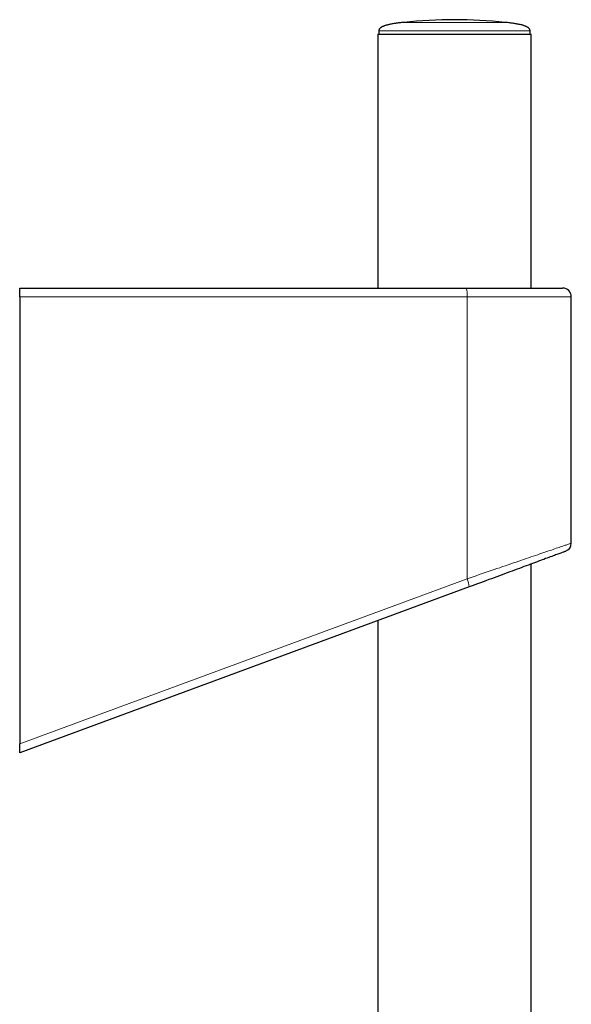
# Model space of a CAD drawing. Header units: millimetres. Extents: x 8 to 971, y 12 to 977.
# Tile 196 of 196: x 550 to 614, y 862 to 977. Entities that reach past the tile are written whole.
import ezdxf

# ---------------------------------------------------------------- set-up
doc = ezdxf.new("R2010")
doc.units = ezdxf.units.MM

msp = doc.modelspace()

# ---------------------------------------------------------------- linework, layer by layer
at = {"color": 7, "linetype": 'Continuous', "lineweight": 30}
for p, q in [((591.51, 974.98), (591.51, 945.48)), ((591.51, 974.98), (600.41, 974.98)), ((591.62, 975.37), (591.61, 974.98)), ((600.41, 974.98), (609.31, 974.98)), ((609.21, 974.98), (609.19, 975.37)), ((609.31, 945.48), (609.31, 974.98)), ((549.89, 945.48), (601.77, 945.48)), ((549.89, 944.48), (549.89, 945.48)), ((601.77, 945.48), (612.98, 945.48)), ((549.89, 944.48), (549.89, 892.51)), ((613.98, 915.84), (613.98, 944.48)), ((609.31, 621.22), (609.31, 913.41)), ((602.12, 910.76), (549.89, 891.48)), ((591.51, 906.84), (591.51, 621.44)), ((549.89, 891.48), (549.89, 892.51))]:
    msp.add_line(p, q, dxfattribs=at)
at = {"color": 252, "linetype": 'Continuous', "lineweight": 0}
for p, q in [((609.19, 975.37), (591.62, 975.37)), ((601.88, 944.48), (549.89, 944.48)), ((601.88, 944.48), (601.88, 911.7)), ((613.98, 944.48), (601.88, 944.48)), ((549.89, 892.51), (601.88, 911.7))]:
    msp.add_line(p, q, dxfattribs=at)
at = {"color": 252, "linetype": 'Continuous', "lineweight": 0, "flags": 128}
msp.add_lwpolyline([(601.88, 911.7), (602.24, 911.82), (602.59, 911.94), (602.94, 912.06), (603.29, 912.18), (603.64, 912.3), (603.99, 912.42), (604.33, 912.53), (604.67, 912.65), (605.01, 912.77), (605.34, 912.88), (605.68, 912.99), (606, 913.11), (606.33, 913.22), (606.65, 913.33), (606.96, 913.43), (607.27, 913.54), (607.58, 913.65), (607.88, 913.75), (608.18, 913.85), (608.47, 913.95), (608.75, 914.05), (609.03, 914.14), (609.3, 914.24), (609.57, 914.33), (609.83, 914.42), (610.09, 914.5), (610.33, 914.59), (610.57, 914.67), (610.81, 914.75), (611.03, 914.83), (611.25, 914.9), (611.46, 914.97), (611.67, 915.04), (611.86, 915.11), (612.05, 915.18), (612.23, 915.24), (612.4, 915.3), (612.57, 915.35), (612.72, 915.4), (612.87, 915.45), (613.01, 915.5), (613.14, 915.55), (613.26, 915.59), (613.37, 915.62), (613.47, 915.66), (613.56, 915.69), (613.65, 915.72), (613.72, 915.75), (613.79, 915.77), (613.84, 915.79), (613.89, 915.8), (613.93, 915.82), (613.96, 915.83), (613.97, 915.83), (613.98, 915.84), (613.98, 915.84)], dxfattribs=at)
at = {"color": 7, "linetype": 'Continuous', "lineweight": 30, "flags": 128}
msp.add_lwpolyline([(613.33, 914.9), (613.33, 914.9), (613.32, 914.89), (613.3, 914.89), (613.28, 914.88), (613.24, 914.86), (613.2, 914.85), (613.15, 914.83), (613.09, 914.81), (613.02, 914.78), (612.94, 914.75), (612.85, 914.72), (612.76, 914.69), (612.66, 914.65), (612.54, 914.61), (612.42, 914.56), (612.3, 914.52), (612.16, 914.47), (612.02, 914.41), (611.87, 914.36), (611.71, 914.3), (611.54, 914.24), (611.37, 914.17), (611.19, 914.11), (611, 914.04), (610.8, 913.96), (610.6, 913.89), (610.39, 913.81), (610.17, 913.73), (609.95, 913.65), (609.72, 913.56), (609.48, 913.48), (609.24, 913.39), (609, 913.3), (608.74, 913.2), (608.48, 913.11), (608.22, 913.01), (607.95, 912.91), (607.68, 912.81), (607.4, 912.71), (607.11, 912.6), (606.83, 912.5), (606.53, 912.39), (606.24, 912.28), (605.94, 912.17), (605.63, 912.06), (605.33, 911.94), (605.02, 911.83), (604.7, 911.71), (604.39, 911.6), (604.07, 911.48), (603.75, 911.36), (603.43, 911.24), (603.1, 911.12), (602.77, 911), (602.45, 910.88), (602.12, 910.76)], dxfattribs=at)
at = {"color": 7, "linetype": 'Continuous', "lineweight": 30}
for centre, radius, start, end in [((600.41, 920.02), 56.65, 84.0194, 95.9806), ((612.98, 944.48), 1, 0, 90), ((612.98, 915.84), 1, 290.258, 359.9476)]:
    msp.add_arc(centre, radius, start, end, dxfattribs=at)
at = {"color": 252, "linetype": 'Continuous', "lineweight": 0}
for centre, radius, start, end in [((599.49, 944.73), 2.4, 354.0901, 18.2871), ((599.75, 910.66), 2.37, 2.4538, 25.9953)]:
    msp.add_arc(centre, radius, start, end, dxfattribs=at)
at = {"color": 7, "linetype": 'Continuous', "lineweight": 30}
for points, knots in [([(594.51, 976.36), (594.42, 976.35), (594.26, 976.34), (594.03, 976.31), (593.83, 976.28), (593.63, 976.26), (593.44, 976.23), (593.25, 976.2), (593.07, 976.16), (592.89, 976.13), (592.73, 976.09), (592.59, 976.05), (592.46, 976.02), (592.35, 975.98), (592.25, 975.95), (592.15, 975.91), (592.06, 975.87), (591.97, 975.83), (591.9, 975.79), (591.86, 975.75), (591.82, 975.72), (591.78, 975.69), (591.74, 975.65), (591.69, 975.59), (591.66, 975.53), (591.63, 975.46), (591.62, 975.4), (591.62, 975.37)], [0, 0, 0, 0, 0.078365, 0.15008, 0.215789, 0.276055, 0.33137, 0.397055, 0.455868, 0.50856, 0.561831, 0.608866, 0.650389, 0.687031, 0.719343, 0.747809, 0.784223, 0.814179, 0.838703, 0.858605, 0.869889, 0.885342, 0.9066, 0.925779, 0.947484, 0.971914, 1, 1, 1, 1]), ([(609.19, 975.37), (609.19, 975.39), (609.19, 975.42), (609.18, 975.47), (609.16, 975.53), (609.13, 975.57), (609.11, 975.61), (609.1, 975.63), (609.08, 975.64), (609.07, 975.66), (609.05, 975.68), (609.01, 975.72), (608.95, 975.76), (608.87, 975.81), (608.79, 975.85), (608.7, 975.9), (608.61, 975.93), (608.5, 975.97), (608.37, 976.02), (608.22, 976.06), (608.06, 976.1), (607.89, 976.13), (607.7, 976.17), (607.49, 976.21), (607.27, 976.24), (607.05, 976.27), (606.83, 976.3), (606.58, 976.33), (606.4, 976.35), (606.31, 976.36)], [0, 0, 0, 0, 0.01504, 0.028397, 0.050885, 0.068244, 0.08035, 0.087023, 0.092573, 0.099006, 0.106352, 0.124081, 0.146421, 0.174284, 0.208829, 0.236285, 0.267869, 0.304173, 0.345869, 0.393729, 0.448646, 0.500982, 0.559738, 0.625731, 0.69991, 0.764653, 0.835756, 0.91393, 1, 1, 1, 1])]:
    msp.add_open_spline(points, degree=3, knots=knots, dxfattribs=at)
at = {"color": 252, "linetype": 'Continuous', "lineweight": 0}
msp.add_open_spline([(594.51, 976.36), (594.52, 976.36), (594.53, 976.36), (594.69, 976.36), (594.94, 976.36), (595.28, 976.36), (595.71, 976.36), (596.22, 976.36), (596.8, 976.36), (597.45, 976.36), (598.14, 976.36), (598.88, 976.36), (599.64, 976.36), (600.41, 976.36), (601.18, 976.36), (601.94, 976.36), (602.67, 976.36), (603.37, 976.36), (604.01, 976.36), (604.59, 976.36), (605.1, 976.36), (605.53, 976.36), (605.88, 976.36), (606.13, 976.36), (606.28, 976.36), (606.3, 976.36), (606.31, 976.36)], degree=3, knots=[0, 0, 0, 0, 0.041667, 0.083333, 0.125, 0.166667, 0.208333, 0.25, 0.291667, 0.333333, 0.375, 0.416667, 0.458333, 0.5, 0.541667, 0.583333, 0.625, 0.666667, 0.708333, 0.75, 0.791667, 0.833333, 0.875, 0.916667, 0.958333, 1, 1, 1, 1], dxfattribs=at)

doc.saveas('drawing.dxf')
